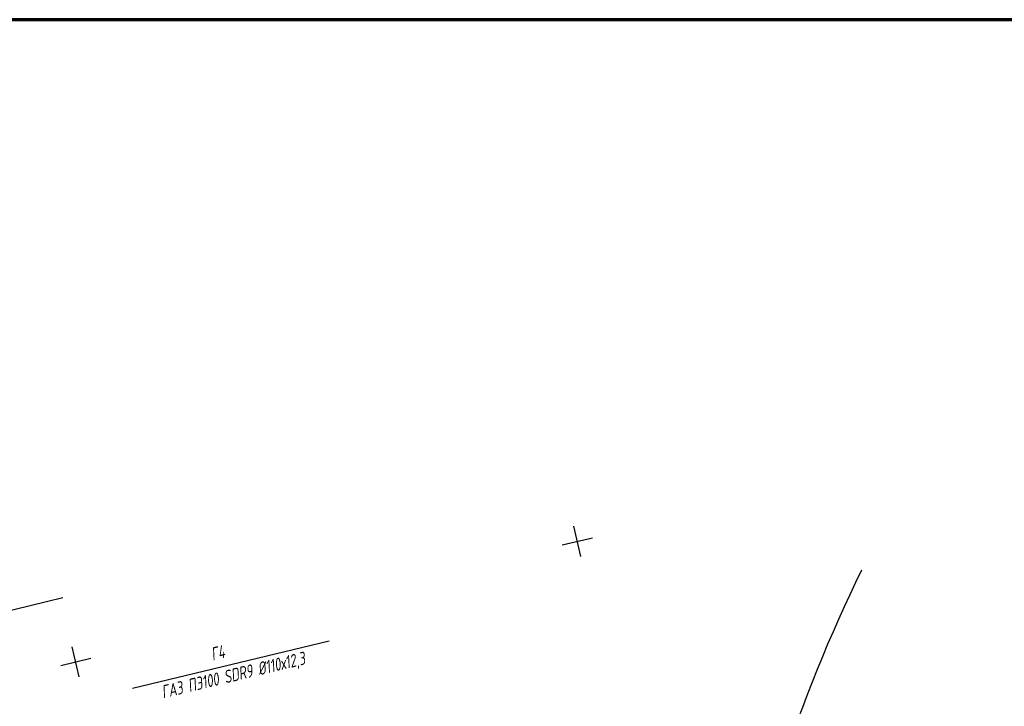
# Model space of a CAD drawing. Header units: millimetres. Extents: x -10 to 1169, y 1 to 1686.
# Tile 11 of 224: x 199 to 294, y 224 to 290. Entities that reach past the tile are written whole.
import ezdxf
from ezdxf.enums import TextEntityAlignment as Align

# ---------------------------------------------------------------- set-up
doc = ezdxf.new("R2010")
doc.units = ezdxf.units.MM
for name, color, linetype in [('CONTURS', 7, 'Continuous'), ('COORDS', 7, 'Continuous'), ('GPR_PICK', 7, 'Continuous'), ('Листы', 7, 'Continuous'), ('ОБЪЕКТЫ_АВТОДОРОГ', 7, 'Continuous')]:
    doc.layers.add(name, color=color, linetype=linetype)
doc.styles.add('GPR', font='isocpeui.ttf', dxfattribs={"width": 0.8})

msp = doc.modelspace()

# ---------------------------------------------------------------- linework, layer by layer
at = {"linetype": 'Continuous'}
msp.add_line((228.83072, 230.07029), (209.74897, 225.48837), dxfattribs=at)
at = {"layer": 'CONTURS', "lineweight": 30}
for major_axis, ratio, start_param, end_param in [((-25.18361, -75.93277), 0.6, 4.21382336, 8.7239355), ((-35.0211, -104.27618), 0.70909091, 10.81302504, 11.19731677), ((-35.0211, -104.27618), 0.70909091, 10.81302504, 11.19731677), ((-35.0211, -104.27618), 0.70909091, 5.8486738, 8.45344016)]:
    msp.add_ellipse((346.77101, 193.61524), major_axis=major_axis, ratio=ratio, start_param=start_param, end_param=end_param, dxfattribs=at)
at = {"layer": 'COORDS', "lineweight": -2}
for p, q in [((253.22253, 238.30549), (252.52208, 241.22257)), ((251.41376, 239.41381), (254.33084, 240.11426)), ((204.6045, 226.63129), (203.90404, 229.54837)), ((202.79573, 227.73961), (205.71281, 228.44006))]:
    msp.add_line(p, q, dxfattribs=at)
at = {"layer": 'Листы', "lineweight": 70, "ltscale": 200}
msp.add_lwpolyline([(1149.52969, 290.32974), (71.00347, 290.32974), (71.00347, 4.44969), (1149.52969, 4.44969)], close=True, dxfattribs=at)
at = {"layer": 'ОБЪЕКТЫ_АВТОДОРОГ', "color": 0, "lineweight": 30}
msp.add_line((92.8187, 207.22861), (203.01973, 234.32412), dxfattribs=at)

# ---------------------------------------------------------------- texts
at = {"layer": 'GPR_PICK', "style": 'GPR', "width": 0.7}
for s, p in [('ГАЗ ПЭ100 SDR9 %%C110х12,3', (219.65551, 226.191)), ('Г4', (218.16199, 228.34603))]:
    msp.add_text(s, height=1.25, rotation=13.5022747, dxfattribs=at).set_placement(p, align=Align.CENTER)

doc.saveas('drawing.dxf')
